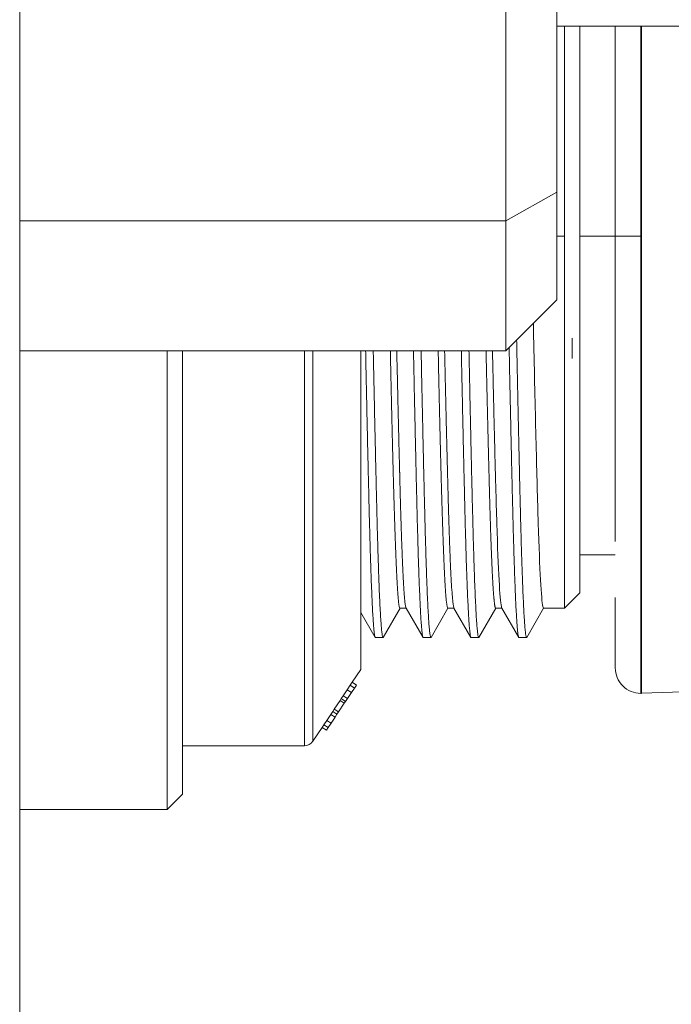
# Model space of a CAD drawing. Extents: x 0 to 283, y -70 to 196.
# Tile 6 of 30: x 141 to 147, y 98 to 108. Entities that reach past the tile are written whole.
import ezdxf

# ---------------------------------------------------------------- set-up
doc = ezdxf.new("R2010")
doc.units = 0
doc.layers.get('DEFPOINTS').update_dxf_attribs({"linetype": 'CONTINUOUS'})
doc.layers.add('VISIBLE', color=255, linetype='CONTINUOUS', lineweight=0)
doc.styles.add('SANSSERIF', font='sanss___.ttf')
doc.dimstyles.get("Standard").update_dxf_attribs({"dimtxt": 0.18, "dimasz": 0.18, "dimexe": 0.18, "dimexo": 0.0625, "dimgap": 0.09, "dimtad": 0, "dimtih": 1, "dimtoh": 1, "dimdec": 1, "dimzin": 0, "dimdsep": 46, "dimtxsty": 'SANSSERIF', "dimcen": 0.09, "dimadec": 0, "dimazin": 0, "dimtfac": 1, "dimtdec": 1, "dimtofl": 0, "dimtmove": 0, "dimatfit": 3, "dimfxl": 1, "dimtolj": 1, "dimtzin": 0, "dimarcsym": 0})

# ---------------------------------------------------------------- blocks, each defined once
blk = doc.blocks.new('*D20')
at = {"layer": 'DEFPOINTS', "color": 0, "transparency": 16777216}
for p in [(153.6021, 105.9507), (140.8021, 89.7007), (140.8021, 61.7723)]:
    blk.add_point(p, dxfattribs=at)
at = {"layer": 'VISIBLE', "color": 0, "lineweight": -2, "transparency": 16777216}
for p, q in [((153.6021, 105.8882), (153.6021, 61.5923)), ((140.8021, 89.6382), (140.8021, 61.5923)), ((143.3021, 61.7723), (143.9057, 61.7723)), ((151.1021, 61.7723), (150.4986, 61.7723))]:
    blk.add_line(p, q, dxfattribs=at)
at = {"layer": 'VISIBLE', "color": 0, "transparency": 16777216}
for points in [[(143.3021, 62.1889), (143.3021, 61.3556), (140.8021, 61.7723)], [(151.1021, 62.1889), (151.1021, 61.3556), (153.6021, 61.7723)]]:
    blk.add_solid(points, dxfattribs=at)
at = {"layer": 'VISIBLE', "color": 0, "transparency": 16777216, "insert": (147.2021, 61.7723), "char_height": 2.5, "attachment_point": 5, "style": 'SANSSERIF'}
blk.add_mtext('\\A1;25.6', dxfattribs=at)

msp = doc.modelspace()

# ---------------------------------------------------------------- linework, layer by layer
at = {"layer": 'VISIBLE'}
for p, q in [((140.8021, 77.7257), (140.8021, 127.9055)), ((145.5771, 114.7007), (145.5771, 106.1031)), ((146.0771, 106.3828), (146.0771, 114.7007)), ((146.0771, 108.0132), (152.2021, 108.0132)), ((146.1521, 105.9507), (146.1521, 108.0132)), ((146.3021, 106.582), (146.3021, 108.0132)), ((146.6521, 107.5095), (146.6521, 108.0132)), ((146.9021, 105.9507), (146.9021, 108.0132)), ((146.9108, 105.9507), (146.9108, 108.0132)), ((146.6521, 107.5095), (146.6521, 107.0527)), ((146.6521, 106.7213), (146.6521, 107.0527)), ((146.6521, 106.7213), (146.6521, 105.9507)), ((146.3021, 105.3193), (146.3021, 106.582)), ((145.5771, 106.1031), (146.0771, 106.3828)), ((146.0771, 105.3257), (146.0771, 106.3828)), ((140.8021, 106.1031), (145.5771, 106.1031)), ((145.5771, 106.1031), (145.5771, 104.8257)), ((146.0771, 105.9507), (146.1521, 105.9507)), ((146.1521, 102.3007), (146.1521, 105.9507)), ((146.3021, 105.9507), (146.6521, 105.9507)), ((146.6521, 105.9507), (146.6521, 104.3918)), ((146.6521, 105.9507), (146.9021, 105.9507)), ((146.9108, 105.9507), (146.9021, 105.9507)), ((146.9021, 101.4657), (146.9021, 105.9507)), ((146.9108, 101.4659), (146.9108, 105.9507)), ((146.0771, 105.3257), (145.5771, 104.8257)), ((146.3021, 103.1942), (146.3021, 105.3193)), ((146.2267, 104.9511), (146.2267, 104.7511)), ((140.8021, 104.8257), (145.5771, 104.8257)), ((142.2521, 104.8257), (142.2521, 100.3257)), ((142.4021, 100.4757), (142.4021, 104.8257)), ((143.5986, 104.8257), (143.5986, 100.9507)), ((143.6818, 104.8257), (143.6818, 100.9952)), ((144.1521, 103.4232), (144.1521, 104.8257)), ((144.4427, 104.8257), (144.4452, 104.7143)), ((144.9127, 104.8257), (144.9152, 104.7143)), ((145.3852, 104.7143), (145.3827, 104.8257)), ((146.6521, 104.3918), (146.6521, 103.6332)), ((146.6521, 103.6332), (146.6521, 102.9561)), ((144.1521, 102.8327), (144.1521, 103.4232)), ((146.3021, 102.8503), (146.3021, 103.1942)), ((144.1521, 102.3506), (144.1521, 102.8327)), ((146.3021, 102.6082), (146.3021, 102.8503)), ((146.3021, 102.8257), (146.6521, 102.8257)), ((146.3021, 102.4507), (146.3021, 102.6082)), ((146.3021, 102.4507), (146.1521, 102.3007)), ((144.1521, 101.7007), (144.1521, 102.3506)), ((145.9399, 102.3179), (145.9469, 102.3007)), ((146.6521, 102.0131), (146.6521, 102.406)), ((144.2936, 102.0151), (144.1521, 102.26)), ((144.5381, 102.3007), (144.3731, 102.0151)), ((144.5369, 102.3007), (144.5986, 102.3007)), ((144.7636, 102.0151), (144.5974, 102.3028)), ((145.0081, 102.3007), (144.8431, 102.0151)), ((145.0069, 102.3007), (145.0686, 102.3007)), ((145.2336, 102.0151), (145.0674, 102.3028)), ((145.4781, 102.3007), (145.3131, 102.0151)), ((145.4769, 102.3007), (145.476, 102.301)), ((145.4769, 102.3007), (145.5386, 102.3007)), ((145.7036, 102.0151), (145.5374, 102.3028)), ((145.9481, 102.3007), (145.7831, 102.0151)), ((145.9469, 102.3007), (146.1521, 102.3007)), ((144.2936, 102.0151), (144.2958, 102.0132)), ((144.3709, 102.0132), (144.2958, 102.0132)), ((144.3731, 102.0151), (144.3709, 102.0132)), ((144.7636, 102.0151), (144.7658, 102.0132)), ((144.8409, 102.0132), (144.7658, 102.0132)), ((144.8431, 102.0151), (144.8409, 102.0132)), ((145.2336, 102.0151), (145.2358, 102.0132)), ((145.3109, 102.0132), (145.2358, 102.0132)), ((145.3131, 102.0151), (145.3109, 102.0132)), ((145.7036, 102.0151), (145.7058, 102.0132)), ((145.7809, 102.0132), (145.7058, 102.0132)), ((145.7831, 102.0151), (145.7809, 102.0132)), ((146.6521, 102.0131), (146.6521, 101.8615)), ((146.6521, 101.7864), (146.6521, 101.8615)), ((146.6521, 101.7864), (146.6521, 101.7157)), ((144.1521, 101.7007), (144.0684, 101.5751)), ((144.0479, 101.5444), (144.0191, 101.5012)), ((144.0684, 101.5751), (144.0479, 101.5444)), ((144.0479, 101.5444), (144.0895, 101.5166)), ((144.0684, 101.5751), (144.11, 101.5474)), ((144.11, 101.5474), (144.0895, 101.5166)), ((144.0191, 101.5012), (143.9797, 101.4421)), ((144.0607, 101.4735), (144.0191, 101.5012)), ((144.0607, 101.4735), (144.0213, 101.4144)), ((144.0895, 101.5166), (144.0607, 101.4735)), ((147.7907, 101.4966), (146.9108, 101.4659)), ((143.9488, 101.3957), (143.8924, 101.3111)), ((143.9904, 101.368), (143.934, 101.2833)), ((143.9609, 101.4138), (143.9488, 101.3957)), ((143.9488, 101.3957), (143.9904, 101.368)), ((143.9797, 101.4421), (143.9609, 101.4138)), ((143.9609, 101.4138), (144.0025, 101.3861)), ((143.9797, 101.4421), (144.0213, 101.4144)), ((144.0025, 101.3861), (143.9904, 101.368)), ((144.0213, 101.4144), (144.0025, 101.3861)), ((143.8581, 101.2596), (143.8187, 101.2005)), ((143.8769, 101.2878), (143.8581, 101.2596)), ((143.8581, 101.2596), (143.8997, 101.2319)), ((143.8924, 101.3111), (143.8769, 101.2878)), ((143.8769, 101.2878), (143.9185, 101.2601)), ((143.8924, 101.3111), (143.934, 101.2833)), ((143.9185, 101.2601), (143.8997, 101.2319)), ((143.934, 101.2833), (143.9185, 101.2601)), ((143.7897, 101.1571), (143.7728, 101.1317)), ((143.8187, 101.2005), (143.7897, 101.1571)), ((143.7897, 101.1571), (143.8313, 101.1294)), ((143.8187, 101.2005), (143.8603, 101.1728)), ((143.8603, 101.1728), (143.8313, 101.1294)), ((143.8997, 101.2319), (143.8603, 101.1728)), ((143.7728, 101.1317), (143.6818, 100.9952)), ((143.7728, 101.1317), (143.8144, 101.1039)), ((143.8313, 101.1294), (143.8144, 101.1039)), ((143.5986, 100.9507), (142.4021, 100.9507)), ((142.4021, 100.4757), (142.2521, 100.3257)), ((140.8021, 100.3257), (142.2521, 100.3257))]:
    msp.add_line(p, q, dxfattribs=at)
for centre, radius, start, end in [((146.9021, 101.7157), 0.25, 179.99969, 270), ((146.9021, 101.7157), 0.25, 270, 272), ((143.5986, 101.0507), 0.1, 270, 326.30993)]:
    msp.add_arc(centre, radius, start, end, dxfattribs=at)
for centre, major_axis, ratio, start_param, end_param in [((145.8578, 105.9512), (0.0711, -3.6508), 0.007774, -1.334321, -1.277624), ((145.8642, 105.9514), (0.0686, -3.651), 0.009414, -1.27762, -0.980194), ((144.4513, 105.9513), (0.0697, -3.6509), 0.008644, -1.225292, -0.87705), ((144.9213, 105.9513), (0.0697, -3.6509), 0.008644, -1.225292, -0.87705), ((145.8689, 105.9514), (0.0649, -3.6509), 0.010258, -0.980185, -0.689432), ((144.4636, 105.9514), (0.0613, -3.6509), 0.011141, -0.877026, -0.707079), ((144.9336, 105.9514), (0.0613, -3.6509), 0.011141, -0.877026, -0.707079), ((145.5021, 105.9519), (0.0358, -3.6512), 0.017937, -0.833151, -0.688546), ((144.5135, 105.9521), (0.0245, -3.6514), 0.020389, -0.706918, -0.533982), ((144.9835, 105.9521), (0.0245, -3.6514), 0.020389, -0.706918, -0.533982), ((145.5089, 105.9521), (0.0307, -3.6514), 0.019209, -0.688519, -0.392275), ((145.9186, 105.9521), (0.0284, -3.6514), 0.019584, -0.689279, -0.393279), ((144.5058, 105.9521), (0.0309, -3.6515), 0.019224, -0.534018, -0.358967), ((144.569, 105.9521), (0.0307, -3.6515), 0.019249, -0.534059, -0.359013), ((144.9758, 105.9521), (0.0309, -3.6515), 0.019224, -0.534018, -0.358967), ((145.039, 105.9521), (0.0307, -3.6515), 0.019249, -0.534059, -0.359013), ((144.5081, 105.9521), (0.0288, -3.6514), 0.019466, -0.358957, -0.184436), ((144.5712, 105.9521), (0.0287, -3.6514), 0.019484, -0.359003, -0.184454), ((144.9781, 105.9521), (0.0288, -3.6514), 0.019466, -0.358957, -0.184436), ((145.0412, 105.9521), (0.0287, -3.6514), 0.019484, -0.359003, -0.184454), ((145.5102, 105.9521), (0.0296, -3.6514), 0.019414, -0.392271, -0.096002), ((145.919, 105.9521), (0.0279, -3.6514), 0.019523, -0.393279, -0.097304), ((144.5077, 105.952), (0.0292, -3.6513), 0.019424, -0.184439, -0.01305), ((144.5708, 105.952), (0.029, -3.6513), 0.019441, -0.184457, -0.03425), ((144.9777, 105.952), (0.0292, -3.6513), 0.019424, -0.184439, -0.01305), ((145.0408, 105.952), (0.029, -3.6513), 0.019441, -0.184457, -0.03425), ((145.5411, 105.9521), (-0.0013, -3.6514), 0.019759, -0.095834, -0.034086), ((144.5621, 105.952), (-0.0252, -3.6513), 0.019522, -0.012758, 0.000135), ((145.0321, 105.952), (-0.0252, -3.6513), 0.019522, -0.012758, 0.000135), ((145.5411, 105.9521), (-0.0013, -3.6514), 0.019759, -0.034086, -0.027282)]:
    msp.add_ellipse(centre, major_axis=major_axis, ratio=ratio, start_param=start_param, end_param=end_param, dxfattribs=at)
for points, weights, knots in [([(145.7809, 102.0132), (145.7809, 102.0132), (145.7809, 102.0132), (145.7515, 102.0135), (145.7221, 103.1669), (145.7031, 103.9127), (145.6827, 104.9313)], [0.999964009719, 0.999982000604, 1, 0.923879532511, 1, 0.949422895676, 0.966056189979], [0.01136095, 0.01136095, 0.01136095, 0.01136364, 0.01136364, 0.02272727, 0.02272727, 0.03027767, 0.03027767, 0.03027767]), ([(144.1998, 104.8257), (144.2192, 103.8706), (144.2371, 103.1659), (144.2652, 102.0643), (144.2936, 102.0151)], [0.96450197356, 0.952064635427, 1, 0.927028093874, 0.993963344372], [0.69738943, 0.69738943, 0.69738943, 0.70454545, 0.70454545, 0.71543906, 0.71543906, 0.71543906]), ([(144.3709, 102.0132), (144.3709, 102.0132), (144.3709, 102.0132), (144.3415, 102.0135), (144.3121, 103.1669), (144.2942, 103.8713), (144.2749, 104.8257)], [0.999964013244, 0.999982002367, 1, 0.923879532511, 1, 0.952099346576, 0.964483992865], [0.28408822, 0.28408822, 0.28408822, 0.28409091, 0.28409091, 0.29545455, 0.29545455, 0.30260539, 0.30260539, 0.30260539]), ([(144.6698, 104.8257), (144.6892, 103.8706), (144.7071, 103.1659), (144.7352, 102.0643), (144.7636, 102.0151)], [0.96450197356, 0.952064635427, 1, 0.927028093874, 0.993963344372], [0.78829852, 0.78829852, 0.78829852, 0.79545455, 0.79545455, 0.80634815, 0.80634815, 0.80634815]), ([(144.8409, 102.0132), (144.8409, 102.0132), (144.8409, 102.0132), (144.8115, 102.0135), (144.7821, 103.1669), (144.7642, 103.8713), (144.7449, 104.8257)], [0.999964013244, 0.999982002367, 1, 0.923879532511, 1, 0.952099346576, 0.964483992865], [0.19317913, 0.19317913, 0.19317913, 0.19318182, 0.19318182, 0.20454545, 0.20454545, 0.2116963, 0.2116963, 0.2116963]), ([(145.1398, 104.8257), (145.1592, 103.8706), (145.1771, 103.1659), (145.2052, 102.0643), (145.2336, 102.0151)], [0.96450197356, 0.952064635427, 1, 0.927028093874, 0.993963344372], [0.87920761, 0.87920761, 0.87920761, 0.88636364, 0.88636364, 0.89725724, 0.89725724, 0.89725724]), ([(145.3109, 102.0132), (145.3109, 102.0132), (145.3109, 102.0132), (145.2815, 102.0135), (145.2521, 103.1669), (145.2342, 103.8713), (145.2149, 104.8257)], [0.999964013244, 0.999982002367, 1, 0.923879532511, 1, 0.952099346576, 0.964483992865], [0.10227004, 0.10227004, 0.10227004, 0.10227273, 0.10227273, 0.11363636, 0.11363636, 0.12078721, 0.12078721, 0.12078721]), ([(145.6092, 104.8578), (145.6288, 103.8831), (145.6471, 103.1659), (145.6752, 102.0643), (145.7036, 102.0151)], [0.96494210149, 0.95125007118, 1, 0.927028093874, 0.993963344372], [0.9699951, 0.9699951, 0.9699951, 0.97727273, 0.97727273, 0.98816633, 0.98816633, 0.98816633]), ([(145.4238, 103.1754), (145.4209, 103.2697), (145.4181, 103.3725), (145.4149, 103.4894), (145.4115, 103.6164)], [0.985916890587, 0.992148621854, 1, 0.991078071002, 0.984247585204], [0.112464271, 0.112464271, 0.112464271, 0.113636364, 0.113636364, 0.114968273, 0.114968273, 0.114968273])]:
    msp.add_rational_spline(points, weights, degree=2, knots=knots, dxfattribs=at)
for points, knots in [([(144.5596, 102.8088), (144.5575, 102.8604), (144.5555, 102.9132), (144.5536, 102.966), (144.5527, 102.9924), (144.5518, 103.0188), (144.5509, 103.0452), (144.55, 103.0715), (144.5492, 103.0977), (144.5483, 103.1237), (144.5479, 103.1367), (144.5475, 103.1497), (144.5471, 103.1625), (144.5467, 103.1754), (144.5463, 103.1898), (144.5458, 103.2044), (144.5449, 103.2336), (144.5441, 103.2634), (144.5432, 103.2937), (144.5423, 103.3241), (144.5414, 103.3551), (144.5406, 103.3867), (144.5401, 103.4024), (144.5397, 103.4183), (144.5392, 103.4344), (144.5388, 103.4504), (144.5384, 103.4666), (144.5379, 103.483), (144.5375, 103.4993), (144.5371, 103.5157), (144.5366, 103.5323), (144.5364, 103.5406), (144.5362, 103.549), (144.536, 103.5573), (144.5358, 103.5657), (144.5355, 103.5741), (144.5353, 103.5825), (144.5352, 103.5868), (144.5351, 103.591), (144.535, 103.5952), (144.5349, 103.5994), (144.5348, 103.6037), (144.5347, 103.6079), (144.5346, 103.6122), (144.5345, 103.6164), (144.5344, 103.6179), (144.5344, 103.6194), (144.5344, 103.6209), (144.5343, 103.6224), (144.5342, 103.6255), (144.5342, 103.6288), (144.5341, 103.6322), (144.534, 103.6356), (144.5339, 103.6392), (144.5338, 103.6429), (144.5337, 103.6467), (144.5336, 103.6506), (144.5335, 103.6546), (144.5334, 103.6587), (144.5333, 103.663), (144.5332, 103.6674), (144.533, 103.6718), (144.5329, 103.6763), (144.5328, 103.6811), (144.5327, 103.6858), (144.5326, 103.6907), (144.5324, 103.6958), (144.5322, 103.706), (144.5319, 103.7168), (144.5316, 103.7284), (144.5313, 103.7399), (144.531, 103.7522), (144.5306, 103.7651), (144.5303, 103.7781), (144.53, 103.7918), (144.5296, 103.8062), (144.5292, 103.8206), (144.5288, 103.8358), (144.5284, 103.8517), (144.528, 103.8676), (144.5276, 103.8843), (144.5272, 103.9017), (144.5267, 103.9191), (144.5263, 103.9374), (144.5258, 103.9564), (144.5253, 103.9754), (144.5249, 103.9952), (144.5244, 104.0159), (144.5238, 104.0365), (144.5233, 104.0579), (144.5228, 104.0802), (144.5222, 104.1025), (144.5217, 104.1257), (144.5211, 104.1497), (144.5205, 104.1737), (144.5199, 104.1986), (144.5193, 104.2243), (144.5187, 104.2501), (144.5181, 104.2767), (144.5174, 104.3042), (144.5168, 104.3318), (144.5161, 104.3602), (144.5155, 104.3896), (144.5141, 104.4483), (144.5127, 104.5107), (144.5112, 104.577), (144.5104, 104.6101), (144.5096, 104.6442), (144.5089, 104.6792), (144.5081, 104.7142), (144.5075, 104.741), (144.5069, 104.7672), (144.5065, 104.7868), (144.506, 104.8063), (144.5056, 104.8257)], [0.20090036, 0.20090036, 0.20090036, 0.20090036, 0.20197353, 0.20197353, 0.20197353, 0.20251012, 0.20251012, 0.20251012, 0.20304671, 0.20304671, 0.20304671, 0.203315, 0.203315, 0.203315, 0.2035833, 0.2035833, 0.2035833, 0.20411988, 0.20411988, 0.20411988, 0.20465647, 0.20465647, 0.20465647, 0.20492476, 0.20492476, 0.20492476, 0.20519306, 0.20519306, 0.20519306, 0.20546135, 0.20546135, 0.20546135, 0.2055955, 0.2055955, 0.2055955, 0.20572965, 0.20572965, 0.20572965, 0.20579672, 0.20579672, 0.20579672, 0.20586379, 0.20586379, 0.20586379, 0.20593087, 0.20593087, 0.20593087, 0.20599794, 0.20599794, 0.20599794, 0.20613209, 0.20613209, 0.20613209, 0.20626623, 0.20626623, 0.20626623, 0.20640038, 0.20640038, 0.20640038, 0.20653453, 0.20653453, 0.20653453, 0.20666867, 0.20666867, 0.20666867, 0.20680282, 0.20680282, 0.20680282, 0.20707112, 0.20707112, 0.20707112, 0.20733941, 0.20733941, 0.20733941, 0.2076077, 0.2076077, 0.2076077, 0.207876, 0.207876, 0.207876, 0.20814429, 0.20814429, 0.20814429, 0.20841258, 0.20841258, 0.20841258, 0.20868088, 0.20868088, 0.20868088, 0.20894917, 0.20894917, 0.20894917, 0.20921747, 0.20921747, 0.20921747, 0.20948576, 0.20948576, 0.20948576, 0.20975405, 0.20975405, 0.20975405, 0.21002235, 0.21002235, 0.21002235, 0.21055894, 0.21055894, 0.21055894, 0.21082723, 0.21082723, 0.21082723, 0.21109552, 0.21109552, 0.21109552, 0.2112959, 0.2112959, 0.2112959, 0.2112959]), ([(145.0296, 102.8088), (145.0275, 102.8604), (145.0255, 102.9132), (145.0236, 102.966), (145.0227, 102.9924), (145.0218, 103.0188), (145.0209, 103.0452), (145.02, 103.0715), (145.0192, 103.0977), (145.0183, 103.1237), (145.0179, 103.1367), (145.0175, 103.1497), (145.0171, 103.1625), (145.0167, 103.1754), (145.0163, 103.1898), (145.0158, 103.2044), (145.0149, 103.2336), (145.0141, 103.2634), (145.0132, 103.2937), (145.0123, 103.3241), (145.0114, 103.3551), (145.0106, 103.3867), (145.0101, 103.4024), (145.0097, 103.4183), (145.0092, 103.4344), (145.0088, 103.4504), (145.0084, 103.4666), (145.0079, 103.483), (145.0075, 103.4993), (145.0071, 103.5157), (145.0066, 103.5323), (145.0064, 103.5406), (145.0062, 103.549), (145.006, 103.5573), (145.0058, 103.5657), (145.0055, 103.5741), (145.0053, 103.5825), (145.0052, 103.5868), (145.0051, 103.591), (145.005, 103.5952), (145.0049, 103.5994), (145.0048, 103.6037), (145.0047, 103.6079), (145.0046, 103.6122), (145.0045, 103.6164), (145.0044, 103.6179), (145.0044, 103.6194), (145.0044, 103.6209), (145.0043, 103.6224), (145.0042, 103.6255), (145.0042, 103.6288), (145.0041, 103.6322), (145.004, 103.6356), (145.0039, 103.6392), (145.0038, 103.6429), (145.0037, 103.6467), (145.0036, 103.6506), (145.0035, 103.6546), (145.0034, 103.6587), (145.0033, 103.663), (145.0032, 103.6674), (145.003, 103.6718), (145.0029, 103.6763), (145.0028, 103.6811), (145.0027, 103.6858), (145.0026, 103.6907), (145.0024, 103.6958), (145.0022, 103.706), (145.0019, 103.7168), (145.0016, 103.7284), (145.0013, 103.7399), (145.001, 103.7522), (145.0006, 103.7651), (145.0003, 103.7781), (145, 103.7918), (144.9996, 103.8062), (144.9992, 103.8206), (144.9988, 103.8358), (144.9984, 103.8517), (144.998, 103.8676), (144.9976, 103.8843), (144.9972, 103.9017), (144.9967, 103.9191), (144.9963, 103.9374), (144.9958, 103.9564), (144.9953, 103.9754), (144.9949, 103.9952), (144.9944, 104.0159), (144.9938, 104.0365), (144.9933, 104.0579), (144.9928, 104.0802), (144.9922, 104.1025), (144.9917, 104.1257), (144.9911, 104.1497), (144.9905, 104.1737), (144.9899, 104.1986), (144.9893, 104.2243), (144.9887, 104.2501), (144.9881, 104.2767), (144.9874, 104.3042), (144.9868, 104.3318), (144.9861, 104.3602), (144.9855, 104.3896), (144.9841, 104.4483), (144.9827, 104.5107), (144.9812, 104.577), (144.9804, 104.6101), (144.9796, 104.6442), (144.9789, 104.6792), (144.9781, 104.7142), (144.9775, 104.741), (144.9769, 104.7672), (144.9765, 104.7868), (144.976, 104.8063), (144.9756, 104.8257)], [0.10999127, 0.10999127, 0.10999127, 0.10999127, 0.11106444, 0.11106444, 0.11106444, 0.11160103, 0.11160103, 0.11160103, 0.11213762, 0.11213762, 0.11213762, 0.11240591, 0.11240591, 0.11240591, 0.1126742, 0.1126742, 0.1126742, 0.11321079, 0.11321079, 0.11321079, 0.11374738, 0.11374738, 0.11374738, 0.11401567, 0.11401567, 0.11401567, 0.11428397, 0.11428397, 0.11428397, 0.11455226, 0.11455226, 0.11455226, 0.11468641, 0.11468641, 0.11468641, 0.11482056, 0.11482056, 0.11482056, 0.11488763, 0.11488763, 0.11488763, 0.1149547, 0.1149547, 0.1149547, 0.11502178, 0.11502178, 0.11502178, 0.11508885, 0.11508885, 0.11508885, 0.115223, 0.115223, 0.115223, 0.11535714, 0.11535714, 0.11535714, 0.11549129, 0.11549129, 0.11549129, 0.11562544, 0.11562544, 0.11562544, 0.11575958, 0.11575958, 0.11575958, 0.11589373, 0.11589373, 0.11589373, 0.11616202, 0.11616202, 0.11616202, 0.11643032, 0.11643032, 0.11643032, 0.11669861, 0.11669861, 0.11669861, 0.11696691, 0.11696691, 0.11696691, 0.1172352, 0.1172352, 0.1172352, 0.11750349, 0.11750349, 0.11750349, 0.11777179, 0.11777179, 0.11777179, 0.11804008, 0.11804008, 0.11804008, 0.11830838, 0.11830838, 0.11830838, 0.11857667, 0.11857667, 0.11857667, 0.11884496, 0.11884496, 0.11884496, 0.11911326, 0.11911326, 0.11911326, 0.11964984, 0.11964984, 0.11964984, 0.11991814, 0.11991814, 0.11991814, 0.12018643, 0.12018643, 0.12018643, 0.12038681, 0.12038681, 0.12038681, 0.12038681]), ([(145.4777, 103.4958), (145.4773, 103.5097), (145.4769, 103.5254), (145.4764, 103.543), (145.476, 103.5606), (145.4754, 103.5801), (145.4749, 103.6016), (145.4743, 103.623), (145.4737, 103.6465), (145.473, 103.6721), (145.4727, 103.6849), (145.4724, 103.6982), (145.472, 103.7121), (145.4716, 103.726), (145.4713, 103.7404), (145.4709, 103.7553), (145.4701, 103.7852), (145.4693, 103.8173), (145.4684, 103.8518), (145.4676, 103.8862), (145.4667, 103.9216), (145.466, 103.9487), (145.4647, 104.0028), (145.4634, 104.0578), (145.462, 104.1137), (145.4607, 104.1696), (145.4593, 104.2264), (145.458, 104.2839), (145.4566, 104.3415), (145.4553, 104.3998), (145.4539, 104.4589), (145.4526, 104.5179), (145.4512, 104.5777), (145.4498, 104.638), (145.4492, 104.6682), (145.4485, 104.6986), (145.4478, 104.729), (145.4471, 104.7595), (145.4464, 104.7902), (145.4457, 104.8209), (145.4457, 104.8225), (145.4457, 104.8241), (145.4456, 104.8257)], [0.023448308, 0.023448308, 0.023448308, 0.023448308, 0.023828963, 0.023828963, 0.023828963, 0.024209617, 0.024209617, 0.024209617, 0.024590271, 0.024590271, 0.024590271, 0.024780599, 0.024780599, 0.024780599, 0.024970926, 0.024970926, 0.024970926, 0.02535158, 0.02535158, 0.02535158, 0.025732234, 0.025732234, 0.025732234, 0.026493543, 0.026493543, 0.026493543, 0.027254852, 0.027254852, 0.027254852, 0.028016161, 0.028016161, 0.028016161, 0.028777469, 0.028777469, 0.028777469, 0.029158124, 0.029158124, 0.029158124, 0.029538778, 0.029538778, 0.029538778, 0.029558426, 0.029558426, 0.029558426, 0.029558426])]:
    msp.add_open_spline(points, degree=3, knots=knots, dxfattribs=at)
for points, weights in [([(145.4115, 103.6164), (145.3986, 104.1101), (145.3852, 104.7143)], [0.984247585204, 0.958564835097, 0.962450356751]), ([(145.4367, 102.8088), (145.4301, 102.9698), (145.4238, 103.1754)], [0.966682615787, 0.972603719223, 0.985916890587]), ([(145.4501, 102.5332), (145.4434, 102.6457), (145.4367, 102.8088)], [0.962232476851, 0.960761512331, 0.966682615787]), ([(145.4634, 102.3625), (145.4568, 102.421), (145.4501, 102.5332)], [0.97256647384, 0.963703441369, 0.962232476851]), ([(145.476, 102.301), (145.4699, 102.305), (145.4634, 102.3625)], [0.997684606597, 0.981429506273, 0.97256647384])]:
    msp.add_rational_spline(points, weights, degree=2, dxfattribs=at)

# ---------------------------------------------------------------- dimensions: what is measured, and where the dimension line sits
dim = msp.add_linear_dim(base=(140.8021, 61.7723), p1=(153.6021, 105.9507), p2=(140.8021, 89.7007), dimstyle='Standard', override={"dimtxt": 2.5, "dimasz": 2.5, "dimdec": 1, "dimlfac": 2}, dxfattribs=at)
dim.commit()
dim.dimension.update_dxf_attribs({"geometry": '*D20', "text_midpoint": (147.2021, 61.7723)})

doc.saveas('drawing.dxf')
